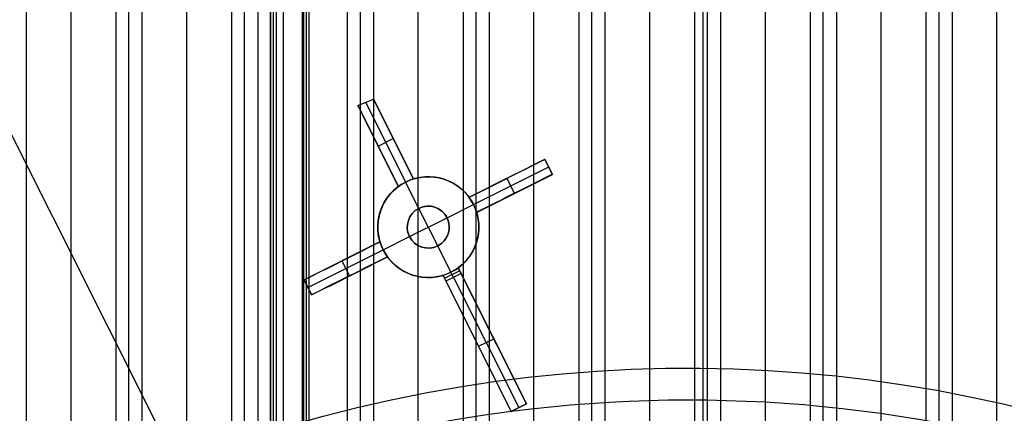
# Model space of a CAD drawing. Extents: x 16051 to 17254, y -2088 to -1046.
# Tile 53 of 62: x 16612 to 16671, y -1624 to -1601. Entities that reach past the tile are written whole.
import ezdxf

# ---------------------------------------------------------------- set-up
doc = ezdxf.new("R2010")
doc.units = 0
doc.layers.get('0').update_dxf_attribs({"linetype": 'CONTINUOUS'})
doc.layers.add('COLOR', color=7, linetype='CONTINUOUS')
doc.layers.add('LUZ', color=7, linetype='CONTINUOUS')

msp = doc.modelspace()

# ---------------------------------------------------------------- linework, layer by layer
for p, q in [((16612.683, -1045.626, 55.555), (16612.683, -1668.164, 55.555)), ((16615.343, -1665.389, 55.925), (16615.343, -1045.626, 55.925)), ((16618.002, -1045.626, 56.295), (16618.002, -1662.961, 56.295)), ((16618.779, -1662.251, 56.718), (16618.779, -1045.626, 56.718)), ((16619.555, -1045.626, 57.141), (16619.555, -1661.568, 57.141)), ((16622.215, -1659.594, 57.512), (16622.215, -1045.626, 57.512)), ((16624.874, -1045.626, 57.882), (16624.874, -1657.851, 57.882)), ((16625.651, -1657.34, 58.305), (16625.651, -1045.626, 58.305)), ((16626.427, -1045.626, 58.728), (16626.427, -1656.849, 58.728)), ((16627.53, -1045.626, 60.548), (16627.53, -1656.04, 60.548)), ((16629.087, -1655.433, 59.098), (16629.087, -1045.626, 59.098)), ((16629.479, -1655.04, 60.998), (16629.479, -1045.626, 60.998)), ((16631.746, -1045.626, 59.469), (16631.746, -1654.195, 59.469)), ((16632.523, -1653.836, 59.892), (16632.523, -1045.626, 59.892)), ((16633.3, -1045.626, 60.314), (16633.3, -1653.493, 60.314)), ((16635.959, -1652.52, 60.685), (16635.959, -1045.626, 60.685)), ((16638.618, -1045.626, 61.055), (16638.618, -1651.697, 61.055)), ((16639.395, -1651.466, 61.478), (16639.395, -1045.626, 61.478)), ((16640.172, -1045.626, 61.901), (16640.172, -1651.248, 61.901)), ((16642.831, -1650.657, 62.271), (16642.831, -1045.626, 62.271)), ((16645.491, -1045.626, 62.642), (16645.491, -1650.201, 62.642)), ((16646.267, -1650.083, 63.065), (16646.267, -1045.626, 63.065)), ((16647.044, -1045.626, 63.488), (16647.044, -1649.979, 63.488)), ((16649.703, -1649.738, 63.858), (16649.703, -1045.626, 63.858)), ((16652.363, -1045.626, 64.228), (16652.363, -1636.224, 64.228)), ((16652.864, -1045.626, 66.397), (16652.864, -1636.016, 66.397)), ((16653.139, -1636.021, 64.651), (16653.139, -1045.626, 64.651)), ((16653.916, -1045.626, 65.074), (16653.916, -1636.108, 65.074)), ((16656.575, -1649.717, 65.444), (16656.575, -1045.626, 65.444)), ((16659.235, -1045.626, 65.815), (16659.235, -1649.942, 65.815)), ((16660.011, -1650.041, 66.238), (16660.011, -1045.626, 66.238)), ((16660.788, -1045.626, 66.661), (16660.788, -1650.153, 66.661)), ((16663.447, -1650.592, 67.031), (16663.447, -1045.626, 67.031)), ((16666.107, -1045.626, 67.401), (16666.107, -1651.166, 67.401)), ((16666.884, -1651.378, 67.824), (16666.884, -1045.626, 67.824)), ((16667.66, -1045.626, 68.247), (16667.66, -1651.604, 68.247)), ((16670.32, -1652.409, 68.618), (16670.32, -1045.626, 68.618)), ((16627.361, -1656.04, 61.279), (16627.361, -1048.425, 61.279)), ((16629.31, -1048.425, 61.728), (16629.31, -1655.04, 61.728)), ((16627.193, -1656.04, 62.009), (16627.193, -1051.224, 62.009)), ((16627.193, -1051.224, 62.009), (16627.193, -1656.04, 62.009)), ((16629.141, -1051.224, 62.459), (16629.141, -1655.04, 62.459)), ((16627.942, -1054.957, 63.209), (16627.942, -1655.528, 63.209))]:
    msp.add_line(p, q)
at = {"layer": 'COLOR'}
for p, q in [((16632.376, -1605.823, 9.035), (16633.307, -1605.448, 8.953)), ((16634.785, -1610.629, 11.239), (16632.376, -1605.823, 9.035)), ((16632.376, -1605.823, 9.035), (16634.785, -1610.629, 3.658)), ((16632.841, -1605.635, 8.994), (16635.213, -1610.368, 3.7)), ((16633.307, -1605.448, 8.953), (16635.679, -1610.181, 11.117)), ((16635.679, -1610.181, 3.658), (16633.307, -1605.448, 8.953)), ((16635.679, -1610.181, 7.388), (16634.008, -1606.847, 7.388)), ((16633.087, -1607.241, 7.449), (16634.785, -1610.629, 7.449)), ((16633.581, -1608.226, 6.346), (16634.475, -1607.778, 6.346)), ((16633.581, -1608.226, 6.346), (16633.581, -1608.226, 10.138)), ((16634.493, -1607.815, 6.305), (16634.493, -1607.815, 10.036)), ((16643.486, -1609.019, 10.7), (16638.978, -1611.278, 5.658)), ((16639.24, -1611.706, 5.7), (16643.71, -1609.466, 10.7)), ((16643.486, -1609.019, 11.054), (16643.934, -1609.913, 11.45)), ((16643.486, -1609.019, 10.7), (16643.486, -1609.019, 11.054)), ((16643.934, -1609.913, 10.7), (16643.486, -1609.019, 10.7)), ((16643.934, -1609.913, 11.075), (16643.509, -1609.066, 11.075)), ((16643.71, -1609.466, 11.252), (16643.71, -1609.466, 10.7)), ((16641.721, -1609.903, 8.726), (16638.978, -1611.278, 8.726)), ((16639.426, -1612.172, 5.658), (16643.934, -1609.913, 10.7)), ((16643.934, -1609.913, 10.7), (16643.934, -1609.913, 11.45)), ((16634.785, -1610.629, 11.239), (16634.785, -1610.629, 3.658)), ((16635.213, -1610.368, 3.7), (16635.213, -1610.368, -7.3)), ((16635.997, -1611.932, -7.3), (16635.213, -1610.368, -7.3)), ((16635.679, -1610.181, 3.658), (16635.679, -1610.181, 11.117)), ((16641.232, -1610.148, 8.179), (16641.232, -1610.148, 11.437)), ((16641.68, -1611.042, 8.179), (16641.232, -1610.148, 8.179)), ((16638.978, -1611.278, 11.795), (16638.978, -1611.278, 5.658)), ((16639.426, -1612.172, 8.928), (16642.35, -1610.706, 8.928)), ((16641.68, -1611.042, 11.837), (16641.68, -1611.042, 8.179)), ((16637.675, -1612.49, -7.3), (16639.24, -1611.706, -7.3)), ((16639.24, -1611.706, 5.7), (16639.24, -1611.706, -7.3)), ((16635.997, -1611.932, -1.3), (16635.997, -1611.932, -7.3)), ((16637.118, -1614.167, -1.3), (16635.997, -1611.932, -1.3)), ((16639.426, -1612.172, 5.658), (16639.426, -1612.172, 12.198)), ((16635.44, -1613.61, -1.3), (16637.675, -1612.49, -1.3)), ((16637.675, -1612.49, -7.3), (16637.675, -1612.49, -1.3)), ((16633.876, -1614.394, -7.3), (16635.44, -1613.61, -7.3)), ((16635.44, -1613.61, -1.3), (16635.44, -1613.61, -7.3)), ((16633.689, -1613.928, 5.658), (16629.181, -1616.187, 10.7)), ((16630.387, -1615.583, 9.351), (16633.689, -1613.928, 9.351)), ((16633.689, -1613.928, 5.658), (16633.689, -1613.928, 12.532)), ((16637.118, -1614.167, -1.3), (16637.118, -1614.167, -7.3)), ((16637.902, -1615.732, -7.3), (16637.118, -1614.167, -7.3)), ((16629.405, -1616.634, 10.7), (16633.876, -1614.394, 5.7)), ((16633.876, -1614.394, -7.3), (16633.876, -1614.394, 5.7)), ((16629.629, -1617.081, 10.7), (16634.137, -1614.822, 5.658)), ((16630.649, -1616.57, 9.559), (16634.137, -1614.822, 9.559)), ((16631.435, -1615.058, 8.179), (16631.435, -1615.058, 12.802)), ((16631.883, -1615.952, 8.179), (16631.435, -1615.058, 8.179)), ((16634.137, -1614.822, 12.943), (16634.137, -1614.822, 5.658)), ((16631.883, -1615.952, 8.179), (16631.883, -1615.952, 13.216)), ((16641.487, -1624.002, 17.312), (16637.436, -1615.918, 13.653)), ((16637.436, -1615.918, 0.7), (16637.436, -1615.918, 13.653)), ((16637.436, -1615.918, 0.7), (16637.607, -1616.26, 0.7)), ((16639.756, -1620.547, 9.006), (16637.436, -1615.918, 9.006)), ((16637.521, -1616.089, 0.7), (16638.415, -1615.641, 0.7)), ((16638.501, -1615.812, 0.7), (16637.607, -1616.26, 0.7)), ((16637.902, -1615.732, 0.7), (16637.902, -1615.732, -7.3)), ((16638.054, -1616.036, 0.7), (16637.902, -1615.732, 0.7)), ((16638.33, -1615.47, 13.523), (16642.381, -1623.554, 17.169)), ((16638.33, -1615.47, 13.523), (16638.33, -1615.47, 0.7)), ((16638.501, -1615.812, 0.7), (16638.33, -1615.47, 0.7)), ((16640.631, -1620.062, 8.935), (16638.33, -1615.47, 8.935)), ((16642.381, -1623.554, 15.7), (16638.501, -1615.812, 0.7)), ((16629.629, -1617.081, 13.46), (16629.181, -1616.187, 13.044)), ((16629.181, -1616.187, 10.7), (16629.181, -1616.187, 13.044)), ((16629.181, -1616.187, 10.7), (16629.629, -1617.081, 10.7)), ((16629.629, -1617.081, 12.08), (16629.181, -1616.187, 12.08)), ((16637.607, -1616.26, 0.7), (16641.487, -1624.002, 15.7)), ((16638.054, -1616.036, 0.7), (16641.934, -1623.778, 15.7)), ((16629.405, -1616.634, 10.7), (16629.405, -1616.634, 13.252)), ((16629.629, -1617.081, 13.46), (16629.629, -1617.081, 10.7)), ((16639.461, -1619.96, 7.869), (16639.461, -1619.96, 15.488)), ((16639.547, -1620.131, 8.2), (16640.441, -1619.683, 8.2)), ((16640.355, -1619.512, 15.352), (16640.355, -1619.512, 7.869)), ((16642.381, -1623.554, 17.169), (16641.487, -1624.002, 17.312)), ((16641.487, -1624.002, 15.7), (16642.381, -1623.554, 15.7)), ((16641.487, -1624.002, 16.506), (16642.381, -1623.554, 16.506)), ((16642.381, -1623.554, 15.7), (16642.381, -1623.554, 17.169)), ((16641.487, -1624.002, 15.7), (16641.487, -1624.002, 17.312)), ((16641.934, -1623.778, 17.241), (16641.934, -1623.778, 15.7))]:
    msp.add_line(p, q, dxfattribs=at)
for points in [[(16635.679, -1610.181, 11.117), (16635.736, -1610.164, 11.114), (16635.794, -1610.149, 11.112), (16635.851, -1610.134, 11.11), (16635.909, -1610.121, 11.108), (16635.967, -1610.108, 11.107), (16636.025, -1610.097, 11.107), (16636.083, -1610.087, 11.107), (16636.142, -1610.079, 11.107), (16636.2, -1610.071, 11.108), (16636.259, -1610.065, 11.109), (16636.318, -1610.059, 11.111), (16636.377, -1610.055, 11.114), (16636.436, -1610.052, 11.116), (16636.495, -1610.051, 11.12), (16636.555, -1610.05, 11.124), (16636.614, -1610.05, 11.128), (16636.674, -1610.052, 11.133), (16636.733, -1610.055, 11.138), (16636.792, -1610.059, 11.144), (16636.851, -1610.064, 11.15), (16636.91, -1610.07, 11.156), (16636.968, -1610.078, 11.163), (16637.026, -1610.086, 11.171), (16637.084, -1610.096, 11.179), (16637.141, -1610.107, 11.187), (16637.198, -1610.119, 11.196), (16637.255, -1610.132, 11.205), (16637.312, -1610.146, 11.215), (16637.368, -1610.161, 11.225), (16637.424, -1610.178, 11.235), (16637.48, -1610.195, 11.246), (16637.536, -1610.214, 11.258), (16637.591, -1610.234, 11.269), (16637.646, -1610.254, 11.282), (16637.7, -1610.276, 11.294), (16637.753, -1610.298, 11.307), (16637.806, -1610.322, 11.32), (16637.858, -1610.346, 11.334), (16637.909, -1610.372, 11.348), (16637.96, -1610.398, 11.362), (16638.011, -1610.425, 11.377), (16638.06, -1610.453, 11.392), (16638.11, -1610.482, 11.407), (16638.158, -1610.512, 11.423), (16638.206, -1610.543, 11.439), (16638.254, -1610.575, 11.455), (16638.3, -1610.608, 11.472), (16638.347, -1610.642, 11.489), (16638.392, -1610.676, 11.506), (16638.437, -1610.712, 11.524), (16638.481, -1610.748, 11.541), (16638.524, -1610.784, 11.559), (16638.566, -1610.821, 11.578), (16638.608, -1610.86, 11.596), (16638.648, -1610.898, 11.615), (16638.688, -1610.938, 11.634), (16638.727, -1610.978, 11.653), (16638.765, -1611.019, 11.673), (16638.803, -1611.06, 11.693), (16638.839, -1611.102, 11.713), (16638.875, -1611.145, 11.733), (16638.91, -1611.189, 11.753), (16638.945, -1611.233, 11.774), (16638.978, -1611.278, 11.795)], [(16633.689, -1613.928, 12.532), (16633.658, -1613.819, 12.484), (16633.631, -1613.709, 12.436), (16633.608, -1613.598, 12.388), (16633.598, -1613.543, 12.364), (16633.589, -1613.487, 12.34), (16633.582, -1613.431, 12.316), (16633.575, -1613.375, 12.292), (16633.565, -1613.263, 12.244), (16633.559, -1613.15, 12.197), (16633.558, -1613.037, 12.149), (16633.558, -1612.98, 12.125), (16633.56, -1612.923, 12.102), (16633.563, -1612.866, 12.078), (16633.567, -1612.809, 12.055), (16633.572, -1612.752, 12.031), (16633.579, -1612.695, 12.008), (16633.586, -1612.639, 11.985), (16633.594, -1612.582, 11.962), (16633.604, -1612.526, 11.939), (16633.614, -1612.47, 11.917), (16633.626, -1612.414, 11.894), (16633.638, -1612.359, 11.872), (16633.652, -1612.304, 11.85), (16633.667, -1612.248, 11.828), (16633.682, -1612.193, 11.807), (16633.699, -1612.139, 11.785), (16633.717, -1612.084, 11.764), (16633.736, -1612.03, 11.743), (16633.757, -1611.976, 11.722), (16633.778, -1611.922, 11.701), (16633.8, -1611.868, 11.68), (16633.824, -1611.815, 11.66), (16633.848, -1611.762, 11.64), (16633.874, -1611.71, 11.62), (16633.9, -1611.658, 11.6), (16633.928, -1611.606, 11.581), (16633.957, -1611.555, 11.562), (16633.986, -1611.505, 11.543), (16634.017, -1611.455, 11.525), (16634.048, -1611.405, 11.507), (16634.081, -1611.357, 11.489), (16634.115, -1611.309, 11.471), (16634.149, -1611.261, 11.454), (16634.185, -1611.214, 11.437), (16634.221, -1611.168, 11.421), (16634.259, -1611.122, 11.405), (16634.297, -1611.077, 11.389), (16634.337, -1611.033, 11.373), (16634.378, -1610.989, 11.358), (16634.419, -1610.946, 11.343), (16634.462, -1610.903, 11.329), (16634.505, -1610.862, 11.315), (16634.55, -1610.821, 11.301), (16634.595, -1610.781, 11.288), (16634.641, -1610.742, 11.275), (16634.688, -1610.703, 11.263), (16634.736, -1610.666, 11.251), (16634.785, -1610.629, 11.239)], [(16639.426, -1612.172, 12.198), (16639.457, -1612.281, 12.246), (16639.485, -1612.392, 12.294), (16639.497, -1612.447, 12.319), (16639.507, -1612.503, 12.343), (16639.517, -1612.558, 12.367), (16639.526, -1612.614, 12.391), (16639.534, -1612.67, 12.415), (16639.54, -1612.726, 12.439), (16639.55, -1612.838, 12.487), (16639.556, -1612.951, 12.535), (16639.557, -1613.065, 12.583), (16639.557, -1613.122, 12.607), (16639.555, -1613.179, 12.631), (16639.552, -1613.236, 12.655), (16639.548, -1613.293, 12.679), (16639.542, -1613.35, 12.702), (16639.536, -1613.407, 12.726), (16639.529, -1613.463, 12.75), (16639.521, -1613.52, 12.773), (16639.511, -1613.576, 12.796), (16639.501, -1613.632, 12.819), (16639.489, -1613.687, 12.842), (16639.476, -1613.743, 12.865), (16639.463, -1613.798, 12.887), (16639.448, -1613.853, 12.91), (16639.432, -1613.908, 12.932), (16639.415, -1613.963, 12.954), (16639.397, -1614.017, 12.976), (16639.378, -1614.072, 12.998), (16639.358, -1614.126, 13.019), (16639.337, -1614.179, 13.041), (16639.314, -1614.233, 13.062), (16639.291, -1614.286, 13.083), (16639.266, -1614.339, 13.104), (16639.241, -1614.391, 13.125), (16639.214, -1614.443, 13.145), (16639.187, -1614.494, 13.165), (16639.158, -1614.545, 13.185), (16639.128, -1614.596, 13.204), (16639.098, -1614.646, 13.223), (16639.066, -1614.695, 13.242), (16639.034, -1614.744, 13.261), (16639, -1614.792, 13.279), (16638.966, -1614.839, 13.297), (16638.93, -1614.886, 13.315), (16638.894, -1614.932, 13.332), (16638.856, -1614.978, 13.349), (16638.817, -1615.023, 13.365), (16638.778, -1615.067, 13.382), (16638.737, -1615.111, 13.398), (16638.696, -1615.154, 13.413), (16638.653, -1615.196, 13.428), (16638.61, -1615.238, 13.443), (16638.565, -1615.279, 13.458), (16638.52, -1615.319, 13.472), (16638.474, -1615.358, 13.485), (16638.427, -1615.396, 13.498), (16638.379, -1615.434, 13.511), (16638.33, -1615.47, 13.523)], [(16637.436, -1615.918, 13.653), (16637.378, -1615.935, 13.656), (16637.321, -1615.951, 13.659), (16637.263, -1615.966, 13.661), (16637.205, -1615.979, 13.662), (16637.147, -1615.992, 13.664), (16637.089, -1616.003, 13.664), (16637.031, -1616.013, 13.664), (16636.972, -1616.021, 13.664), (16636.914, -1616.029, 13.663), (16636.855, -1616.035, 13.661), (16636.796, -1616.041, 13.659), (16636.737, -1616.045, 13.657), (16636.677, -1616.048, 13.654), (16636.618, -1616.049, 13.65), (16636.558, -1616.05, 13.646), (16636.499, -1616.049, 13.641), (16636.439, -1616.048, 13.636), (16636.38, -1616.045, 13.631), (16636.32, -1616.041, 13.625), (16636.262, -1616.035, 13.618), (16636.203, -1616.029, 13.611), (16636.145, -1616.022, 13.604), (16636.087, -1616.013, 13.596), (16636.029, -1616.003, 13.587), (16635.971, -1615.992, 13.578), (16635.914, -1615.98, 13.569), (16635.857, -1615.967, 13.559), (16635.8, -1615.953, 13.549), (16635.744, -1615.938, 13.538), (16635.688, -1615.921, 13.527), (16635.632, -1615.904, 13.515), (16635.576, -1615.885, 13.503), (16635.521, -1615.865, 13.491), (16635.467, -1615.845, 13.478), (16635.413, -1615.823, 13.465), (16635.36, -1615.8, 13.451), (16635.307, -1615.777, 13.437), (16635.255, -1615.752, 13.423), (16635.203, -1615.727, 13.408), (16635.152, -1615.701, 13.393), (16635.102, -1615.673, 13.378), (16635.052, -1615.645, 13.362), (16635.003, -1615.616, 13.346), (16634.955, -1615.586, 13.329), (16634.907, -1615.555, 13.313), (16634.859, -1615.523, 13.295), (16634.813, -1615.49, 13.278), (16634.767, -1615.457, 13.26), (16634.721, -1615.422, 13.242), (16634.677, -1615.387, 13.224), (16634.633, -1615.351, 13.205), (16634.59, -1615.315, 13.186), (16634.548, -1615.277, 13.167), (16634.506, -1615.239, 13.148), (16634.466, -1615.201, 13.129), (16634.426, -1615.161, 13.109), (16634.387, -1615.121, 13.089), (16634.349, -1615.081, 13.069), (16634.312, -1615.039, 13.049), (16634.275, -1614.997, 13.028), (16634.24, -1614.955, 13.007), (16634.205, -1614.911, 12.986), (16634.137, -1614.822, 12.943)]]:
    msp.add_polyline3d(points, dxfattribs=at)
at = {"layer": 'COLOR', "extrusion": (0, 0, -1)}
for centre, radius, start, end in [((-16652.004, -1705.268, 10.541), 152.392, 333.38158, 153.38158), ((-16636.558, -1613.05, -2.616), 3, 333.38158, 153.38158), ((-16636.558, -1613.05, 1.3), 1.25, 333.38158, 153.38158), ((-16636.558, -1613.05, 4.3), 1.25, 333.38158, 153.38158), ((-16636.558, -1613.05, -3.186), 3, 153.38158, 233.78751), ((-16636.558, -1613.05, 1.3), 1.25, 153.38158, 333.38158), ((-16636.558, -1613.05, 4.3), 1.25, 153.38158, 333.38158), ((-16636.558, -1613.05, -3.186), 3, 252.97565, 333.38158), ((-16636.558, -1613.05, -0.7), 3, 233.78751, 252.97565), ((-16652.004, -1705.268, -18.688), 83.816, 333.38158, 153.38158), ((-16652.004, -1705.268, -22.446), 75, 63.38158, 153.38158), ((-16652.004, -1705.268, -17.309), 81.95, 82.63968, 134.14271), ((-16652.004, -1705.268, -33.399), 73, 63.38158, 243.38158), ((-16652.004, -1705.268, -17.309), 81.95, 44.15176, 82.62481)]:
    msp.add_arc(centre, radius, start, end, dxfattribs=at)
at = {"layer": 'COLOR'}
for centre, radius, start, end in [((16652.004, -1705.268, -35.8), 153, 26.61842, 206.61842), ((16652.004, -1705.268, -11.461), 153, 26.61842, 206.61842), ((16652.004, -1705.268, -23.63), 153, 26.61842, 206.61842), ((16652.004, -1705.268, -10.909), 152.834, 26.61842, 206.61842), ((16652.004, -1705.268, -35.8), 150, 26.61842, 206.61842), ((16636.558, -1613.05, -7.3), 3, 26.61842, 206.61842), ((16636.558, -1613.05, -7.3), 3, 206.61842, 26.61842), ((16636.558, -1613.05, -7.3), 1.25, 26.61842, 206.61842), ((16636.558, -1613.05, -7.3), 1.25, 206.61842, 26.61842)]:
    msp.add_arc(centre, radius, start, end, dxfattribs=at)
at = {"layer": 'COLOR', "extrusion": (-0.448047, 0.89401, -7.05555e-08)}
msp.add_arc((-14117.778, -248.951, -8895.536), 263.179, 97.7986, 98.90806, dxfattribs=at)
at = {"layer": 'COLOR', "extrusion": (0.448047, -0.89401, -9.67296e-11)}
msp.add_arc((14117.659, -246.8, 8896.535), 261.464, 81.00674, 82.12371, dxfattribs=at)
at = {"layer": 'COLOR', "extrusion": (-0.316817, 0.632161, -0.707107)}
msp.add_arc((-14150.531, -6287.846, -6290.942), 2.136, 76.46346, 103.53654, dxfattribs=at)
at = {"layer": 'COLOR', "extrusion": (0.632161, 0.316817, -0.707107)}
for centre, start, end in [((-8896.037, 10009.941, 10004.027), 76.49856, 89.96491), ((-8896.034, 10009.941, 10004.027), 90.03509, 103.50144)]:
    msp.add_arc(centre, 2.147, start, end, dxfattribs=at)
at = {"layer": 'COLOR', "extrusion": (-0.448047, 0.89401, -1.36509e-09)}
msp.add_arc((-14121.461, -219.756, -8895.535), 233.752, 95.17165, 96.41387, dxfattribs=at)
at = {"layer": 'COLOR', "extrusion": (-0.632161, -0.316817, -0.707107)}
for centre, start, end in [((8896.037, -10001.932, -10007.846), 90.03509, 103.50144), ((8896.034, -10001.932, -10007.846), 76.49856, 89.96491)]:
    msp.add_arc(centre, 2.147, start, end, dxfattribs=at)
at = {"layer": 'COLOR', "extrusion": (0.448047, -0.89401, -9.43969e-09)}
msp.add_arc((14121.426, -217.248, 8896.535), 231.672, 83.51952, 84.77303, dxfattribs=at)
at = {"layer": 'LUZ'}
for p, q in [((16591.317, -1566.727, -31.05), (16726.79, -1836.735, -31.05)), ((16591.317, -1566.727, -32.55), (16726.79, -1836.735, -32.55))]:
    msp.add_line(p, q, dxfattribs=at)

doc.saveas('drawing.dxf')
